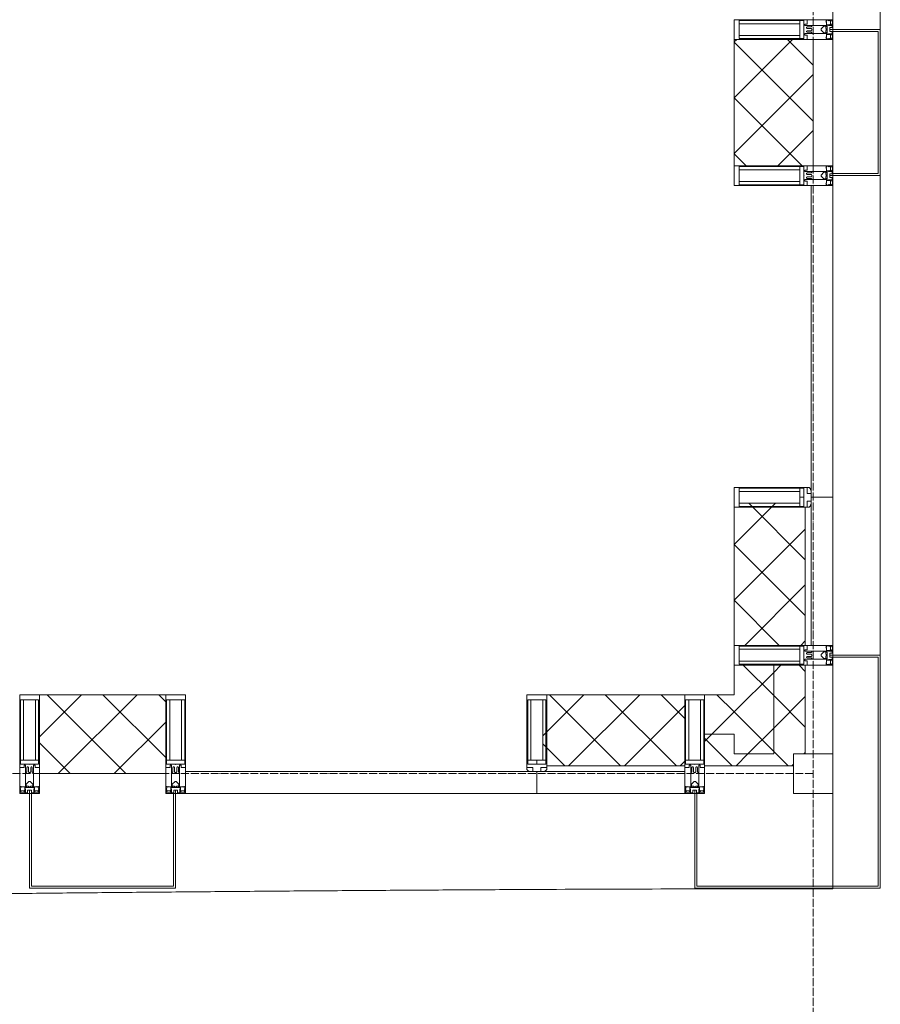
# Model space of a CAD drawing. Header units: millimetres. Extents: x 5617 to 143375, y 7718 to 186221.
# Tile 77 of 106: x 76396 to 78576, y 14816 to 17310. Entities that reach past the tile are written whole.
import ezdxf

# ---------------------------------------------------------------- set-up
doc = ezdxf.new("R2010")
doc.units = ezdxf.units.MM
doc.linetypes.add('ADSK_Линия сетки', pattern=[25, 20, -2.5, 0, -2.5])
doc.linetypes.add('Линия сетки', pattern=[25, 20, -2.5, 0, -2.5])
for name, color, linetype, lineweight in [('Импосты витража', 7, 'Continuous', 18), ('Колонны', 7, 'Continuous', 18), ('Оси', 7, 'Continuous', 9), ('Панели витража', 7, 'Continuous', 18), ('Стены разрез', 7, 'Continuous', 40), ('Стены штриховка', 7, 'Continuous', 40), ('Форма', 7, 'Continuous', 18), ('Элементы узлов', 7, 'Continuous', 18)]:
    doc.layers.add(name, color=color, linetype=linetype, lineweight=lineweight)
pattern_1 = [(45, (0, 0), (-70.71068, 70.71068), []), (135, (0, 0), (-70.71068, -70.71068), [])]

# ---------------------------------------------------------------- blocks, each defined once
blk = doc.blocks.new('A_OGR_PAN_Отлив - A_OGR_PAN_Отлив-6070770-МКСС_К4_L08_28_500_')
at = {"layer": 'Колонны', "color": 253, "lineweight": 5, "true_color": 0xaaaaaa}
blk.add_line((607.5, 120), (-607.5, 120), dxfattribs=at)
blk = doc.blocks.new('A_OGR_PAN_Отлив - A_OGR_PAN_Отлив-6070778-МКСС_К4_L08_28_500_')
at = {"layer": 'Колонны', "color": 253, "lineweight": 5, "true_color": 0xaaaaaa}
blk.add_line((632.5, 120), (-632.5, 120), dxfattribs=at)
blk = doc.blocks.new('A_SLK_PAN_Type1 - Прямой тип панели-6537238-МКСС_К4_L08_28_500_')
at = {"layer": 'Колонны', "lineweight": 5}
for p, q in [((-185, 120), (185, 120)), ((-185, 0), (-185, 120)), ((-180, 115), (-180, 0)), ((180, 115), (-180, 115)), ((180, 0), (180, 115)), ((185, 120), (185, 0)), ((-180, 0), (-185, 0)), ((185, 0), (180, 0))]:
    blk.add_line(p, q, dxfattribs=at)
blk = doc.blocks.new('Quad Corner Mullion - Q_0_100_-50-7508018-МКСС_К4_L08_28_500_')
at = {"layer": 'Импосты витража', "color": 253, "lineweight": 5, "true_color": 0xaaaaaa}
for p, q in [((-100, -100), (-100, 0)), ((-100, 0), (0, 0)), ((0, 0), (0, -100)), ((0, -100), (-100, -100))]:
    blk.add_line(p, q, dxfattribs=at)
blk = doc.blocks.new('Rectangular Mullion - 50Wx250H-3927046-МКСС_К4_L08_28_500_')
at = {"layer": 'Элементы узлов', "color": 253, "lineweight": 5, "true_color": 0xaaaaaa}
for p, q in [((0, 250), (-25, 250)), ((-25, 250), (-25, 237.3)), ((-25, 65.2), (-25, 250)), ((-25, 250), (0, 250)), ((25, 250), (0, 250)), ((25, 250), (0, 250)), ((25, 237.3), (25, 250)), ((25, 65.2), (25, 250)), ((-23, 237.3), (0, 237.3)), ((-23, 237.3), (0, 237.3)), ((-23, 237.3), (-23, 73.6)), ((0, 237.3), (-14.9, 237.3)), ((-14.9, 237.3), (-14.9, 84)), ((-14.9, 84), (-14.9, 237.3)), ((14.9, 237.3), (0, 237.3)), ((0, 237.3), (23, 237.3)), ((23, 237.3), (0, 237.3)), ((14.9, 84), (14.9, 237.3)), ((14.9, 84), (14.9, 237.3)), ((23, 237.3), (23, 73.6)), ((0, 84), (-23, 84)), ((-23, 84), (-23, 73.6)), ((0, 84), (-23, 84)), ((-14.9, 84), (0, 84)), ((0, 84), (14.9, 84)), ((23, 84), (0, 84)), ((0, 84), (0, 73.6)), ((0, 84), (23, 84)), ((0, 73.6), (0, 84)), ((23, 73.6), (23, 84)), ((-25, 73.6), (-25, 65.2)), ((-25, 65.2), (-25, 60.2)), ((-10, 65.2), (-25, 65.2)), ((-25, 65.2), (-25, 60.2)), ((-25, 65.2), (-10, 65.2)), ((-10, 65.2), (-25, 65.2)), ((-23, 73.6), (0, 73.6)), ((0, 73.6), (-23, 73.6)), ((-0.5, 73.6), (-23, 73.6)), ((-10, 55), (-14, 55)), ((-14, 55), (-10, 55)), ((-10, 55), (-10, 65.2)), ((-10, 65.2), (-10, 55)), ((-10, 55), (-10, 65.2)), ((-10, 55), (0, 55)), ((0, 55), (-10, 55)), ((0, 73.6), (23, 73.6)), ((23, 73.6), (0, 73.6)), ((0, 55), (10, 55)), ((0, 55), (10, 55)), ((0.5, 73.6), (23, 73.6)), ((10, 65.2), (10, 55)), ((25, 65.2), (10, 65.2)), ((10, 55), (10, 65.2)), ((10, 65.2), (25, 65.2)), ((10, 65.2), (25, 65.2)), ((10, 55), (10, 65.2)), ((10, 55), (14, 55)), ((10, 55), (14, 55)), ((25, 65.2), (25, 73.6)), ((25, 65.2), (25, 60.2)), ((25, 60.2), (25, 65.2))]:
    blk.add_line(p, q, dxfattribs=at)
for centre, start, end in [((-14, 69.1), 218.9723, 270), ((-14, 69.1), 218.9723, 270), ((-14, 69.1), 218.9723, 270), ((14, 69.1), 270, 321.0277), ((14, 69.1), 270, 321.0277), ((14, 69.1), 270, 321.0277)]:
    blk.add_arc(centre, 14.1, start, end, dxfattribs=at)
blk = doc.blocks.new('Rectangular Mullion - R_InvisibleFrame_50Wx250H-7508015-МКСС_К4_L08_28_500_')
at = {"layer": 'Импосты витража', "color": 253, "lineweight": 5, "true_color": 0xaaaaaa}
for p, q in [((-25, -237.3), (-25, -73.6)), ((25, -73.6), (25, -237.3))]:
    blk.add_line(p, q, dxfattribs=at)
blk = doc.blocks.new('Rectangular Mullion - 50Wx250H-2623690-МКСС_К4_L08_28_500_')
at = {"layer": 'Элементы узлов', "color": 253, "lineweight": 5, "true_color": 0xaaaaaa}
for p, q in [((-25, 65.2), (-25, 250)), ((-25, 250), (0, 250)), ((25, 250), (0, 250)), ((25, 65.2), (25, 250)), ((-23, 237.3), (0, 237.3)), ((-23, 237.3), (-23, 73.6)), ((-14.9, 84), (-14.9, 237.3)), ((23, 237.3), (0, 237.3)), ((14.9, 84), (14.9, 237.3)), ((23, 237.3), (23, 73.6)), ((0, 84), (-23, 84)), ((0, 84), (23, 84)), ((-14, 65.2), (-25, 65.2)), ((-0.5, 73.6), (-23, 73.6)), ((-14, 71.3), (-14, 65.2)), ((-10, 71.3), (-14, 71.3)), ((-10, 53), (-10, 71.3)), ((-8.7, 53), (-10, 53)), ((-10, 53), (-10, 17)), ((-8.7, 53), (-7, 54.7)), ((-7, 65.2), (-5.9, 67.3)), ((-7, 65.2), (-7, 54.7)), ((-4.1, 67.3), (-5.9, 67.3)), ((-4.1, 67.3), (-2.9, 65.1)), ((-2.9, 65.1), (-2.9, 54.6)), ((-1.3, 53), (-2.9, 54.6)), ((0, 53), (-1.3, 53)), ((0, 53), (1.3, 53)), ((0.5, 73.6), (23, 73.6)), ((1.3, 53), (2.9, 54.6)), ((4.1, 67.3), (2.9, 65.1)), ((2.9, 65.1), (2.9, 54.6)), ((4.1, 67.3), (5.9, 67.3)), ((7, 65.2), (5.9, 67.3)), ((7, 65.2), (7, 54.7)), ((8.7, 53), (7, 54.7)), ((8.7, 53), (10, 53)), ((10, 71.3), (14, 71.3)), ((10, 53), (10, 71.3)), ((10, 53), (10, 17)), ((14, 71.3), (14, 65.2)), ((14, 65.2), (25, 65.2)), ((-8.5, 23), (-1.5, 30)), ((-1.5, 30), (0, 30)), ((1.5, 30), (0, 30)), ((8.5, 23), (1.5, 30)), ((-23.8, 14.6), (-25, 14.2)), ((-25, 0), (-25, 14.2)), ((-22.3, 17), (-23.8, 17)), ((-23.8, 17), (-23.8, 14.6)), ((-22.5, 10.6), (-23.8, 14.6)), ((-22.5, 10.6), (-23.7, 9.9)), ((-23.7, 1.3), (-23.7, 9.9)), ((-23.7, 1.3), (-11.8, 1.3)), ((-23.2, 10.2), (-22.5, 8)), ((-22.5, 8), (-22.5, 4.5)), ((-21.3, 4.5), (-22.5, 4.5)), ((-22.3, 17), (-22.3, 16)), ((-22.3, 16), (-21.3, 16)), ((-19, 17.6), (-21.3, 16)), ((-21.3, 4.5), (-21.3, 6.5)), ((-21.3, 6.5), (-14.2, 6.5)), ((-18.4, 16.6), (-19, 17.6)), ((-7.4, 16.6), (-18.4, 16.6)), ((-14.2, 6.5), (-14.2, 4.5)), ((-13.2, 4.5), (-14.2, 4.5)), ((-13.2, 4.5), (-12.2, 7.2)), ((-12.7, 7.6), (-11.3, 11.4)), ((-12.7, 7.6), (-11.8, 6.9)), ((-12.2, 9), (-12.2, 14.8)), ((-12.2, 14.8), (0, 14.8)), ((-11.8, 1.3), (-11.8, 6.9)), ((-10.5, 11.2), (-11.3, 11.4)), ((-10.5, 1.5), (-10.5, 11.2)), ((-4.8, 1.5), (-10.5, 1.5)), ((-10, 17), (-7.5, 17)), ((-8.5, 18.5), (-8.5, 23)), ((-7.5, 18.5), (-8.5, 18.5)), ((-7.5, 17), (-7.5, 18.5)), ((-7.4, 18), (-7.4, 16.6)), ((-2.6, 18), (-7.4, 18)), ((0, 8), (-4.8, 8)), ((-4.8, 1.5), (-4.8, 8)), ((-2.6, 18), (-2.6, 16.8)), ((-2.6, 16.8), (0, 16.8)), ((2.6, 16.8), (0, 16.8)), ((0, 14.8), (0, 16.8)), ((0, 14.8), (0, 16.8)), ((12.2, 14.8), (0, 14.8)), ((0, 0), (0, 8)), ((0, 8), (4.8, 8)), ((0, 0), (0, 8)), ((2.6, 18), (2.6, 16.8)), ((2.6, 18), (7.4, 18)), ((4.8, 1.5), (4.8, 8)), ((4.8, 1.5), (10.5, 1.5)), ((7.4, 18), (7.4, 16.6)), ((7.4, 16.6), (18.4, 16.6)), ((7.5, 18.5), (8.5, 18.5)), ((7.5, 17), (7.5, 18.5)), ((10, 17), (7.5, 17)), ((8.5, 18.5), (8.5, 23)), ((10.5, 11.2), (11.3, 11.4)), ((10.5, 1.5), (10.5, 11.2)), ((12.7, 7.6), (11.3, 11.4)), ((12.7, 7.6), (11.8, 6.9)), ((11.8, 1.3), (11.8, 6.9)), ((23.7, 1.3), (11.8, 1.3)), ((12.2, 9), (12.2, 14.8)), ((13.2, 4.5), (12.2, 7.2)), ((13.2, 4.5), (14.2, 4.5)), ((21.3, 6.5), (14.2, 6.5)), ((14.2, 6.5), (14.2, 4.5)), ((18.4, 16.6), (19, 17.6)), ((19, 17.6), (21.3, 16)), ((22.3, 16), (21.3, 16)), ((21.3, 4.5), (21.3, 6.5)), ((21.3, 4.5), (22.5, 4.5)), ((22.3, 17), (22.3, 16)), ((22.3, 17), (23.8, 17)), ((22.5, 10.6), (23.8, 14.6)), ((22.5, 10.6), (23.7, 9.9)), ((23.2, 10.2), (22.5, 8)), ((22.5, 8), (22.5, 4.5)), ((23.7, 1.3), (23.7, 9.9)), ((23.8, 17), (23.8, 14.6)), ((23.8, 14.6), (25, 14.2)), ((25, 0), (25, 14.2)), ((-25, 0), (0, 0)), ((25, 0), (0, 0))]:
    blk.add_line(p, q, dxfattribs=at)
for centre, start, end in [((-0.5, 73.1), 360, 90), ((0.5, 73.1), 90, 180)]:
    blk.add_arc(centre, 0.5, start, end, dxfattribs=at)
blk = doc.blocks.new('Rectangular Mullion - R_StandardFrame_50Wx250H-7505733-МКСС_К4_L08_28_500_')
at = {"layer": 'Импосты витража', "color": 253, "lineweight": 5, "true_color": 0xaaaaaa}
for p, q in [((-25, -250), (-25, 0)), ((-25, 0), (25, 0)), ((25, 0), (25, -250)), ((25, -250), (-25, -250))]:
    blk.add_line(p, q, dxfattribs=at)
blk = doc.blocks.new('System Panel - A_PAN_Glass-7508019-МКСС_К4_L08_28_500_')
at = {"layer": 'Панели витража', "color": 253, "lineweight": 5, "true_color": 0xaaaaaa}
for p, q in [((431, 55), (-445, 55)), ((-445, 55), (-445, 0)), ((445, 0), (445, 55)), ((-445, 0), (445, 0))]:
    blk.add_line(p, q, dxfattribs=at)
blk = doc.blocks.new('Rectangular Mullion - R_StandardFrame_50Wx250H-7505731-МКСС_К4_L08_28_500_')
at = {"layer": 'Импосты витража', "color": 253, "lineweight": 5, "true_color": 0xaaaaaa}
for p, q in [((-25, -250), (-25, 0)), ((-25, 0), (-5, 0)), ((0, 0), (25, 0)), ((25, 0), (25, -250)), ((25, -250), (-25, -250))]:
    blk.add_line(p, q, dxfattribs=at)
blk = doc.blocks.new('Rectangular Mullion - R_StandardFrame_50Wx250H-V62-МКСС_К4_L08_28_500_')
at = {"layer": 'Импосты витража', "color": 253, "lineweight": 5, "true_color": 0xaaaaaa}
for p, q in [((-25, -250), (-25, 0)), ((-25, 0), (0, 0)), ((5, 0), (25, 0)), ((25, 0), (25, -250)), ((25, -250), (-25, -250))]:
    blk.add_line(p, q, dxfattribs=at)
blk = doc.blocks.new('Rectangular Mullion - R_StandardFrame_50Wx250H-5816793-МКСС_К4_L08_28_500_')
at = {"layer": 'Импосты витража', "color": 253, "lineweight": 5, "true_color": 0xaaaaaa}
for p, q in [((-25, 0), (-25, 250)), ((-25, 250), (25, 250)), ((25, 250), (25, 0)), ((25, 0), (-25, 0))]:
    blk.add_line(p, q, dxfattribs=at)
blk = doc.blocks.new('Rectangular Mullion - R_InvisibleFrame_50Wx250H-3980528-МКСС_К4_L08_28_500_')
at = {"layer": 'Импосты витража', "color": 253, "lineweight": 5, "true_color": 0xaaaaaa}
for p, q in [((-25, 73.6), (-25, 237.3)), ((25, 237.3), (25, 73.6))]:
    blk.add_line(p, q, dxfattribs=at)
blk = doc.blocks.new('Rectangular Mullion - R_StandardFrame_50Wx250H-V73-МКСС_К4_L08_28_500_')
at = {"layer": 'Импосты витража', "color": 253, "lineweight": 5, "true_color": 0xaaaaaa}
for p, q in [((-25, 0), (-25, 250)), ((-25, 250), (25, 250)), ((25, 250), (25, 0)), ((0, 0), (-25, 0)), ((25, 0), (5, 0))]:
    blk.add_line(p, q, dxfattribs=at)
blk = doc.blocks.new('System Panel - A_PAN_Glass-V75-МКСС_К4_L08_28_500_')
at = {"layer": 'Панели витража', "color": 253, "lineweight": 5, "true_color": 0xaaaaaa}
for p, q in [((395, 0), (-395, 0)), ((-395, 0), (-395, -55)), ((395, -55), (395, 0)), ((-395, -55), (381, -55))]:
    blk.add_line(p, q, dxfattribs=at)
blk = doc.blocks.new('Rectangular Mullion - R_StandardFrame_50Wx250H-5802904-МКСС_К4_L08_28_500_')
at = {"layer": 'Импосты витража', "color": 253, "lineweight": 5, "true_color": 0xaaaaaa}
for p, q in [((-25, 0), (-25, 250)), ((-25, 250), (25, 250)), ((25, 250), (25, 0)), ((-5, 0), (-25, 0)), ((25, 0), (0, 0))]:
    blk.add_line(p, q, dxfattribs=at)
blk = doc.blocks.new('A_SLK_PAN_Type1 - Прямой тип панели-6537532-МКСС_К4_L08_28_500_')
at = {"layer": 'Колонны', "lineweight": 5}
for p, q in [((-185, 240), (185, 240)), ((-185, 0), (-185, 240)), ((-180, 235), (-180, 0)), ((180, 235), (-180, 235)), ((180, 0), (180, 235)), ((185, 240), (185, 0)), ((-180, 0), (-185, 0)), ((185, 0), (180, 0))]:
    blk.add_line(p, q, dxfattribs=at)
blk = doc.blocks.new('135_SLK_K4_AR_FCD_rvt-1-МКСС_К4_L08_28_500_')
at = {"layer": 'Стены разрез', "lineweight": 5, "true_color": 0xaaaaaa}
h = blk.add_hatch(dxfattribs=at)
h.set_pattern_fill('FP_4', color=253, style=0, pattern_type=2)
h.set_pattern_definition(pattern_1)
h.paths.add_polyline_path([(136750, 16940), (136750, 17260), (136550, 17260), (136550, 16940)])
h = blk.add_hatch(dxfattribs=at)
h.set_pattern_fill('FP_4', color=253, style=0, pattern_type=2)
h.set_pattern_definition(pattern_1)
h.paths.add_polyline_path([(136730, 15725), (136730, 16075), (136726.5, 16075), (136726.5, 16077), (136716, 16077), (136716, 16085.1), (136562.7, 16085.1), (136562.7, 16075), (136550, 16075), (136550, 15725)])
h = blk.add_hatch(dxfattribs=at)
h.set_pattern_fill('FP_4', color=253, style=0, pattern_type=2)
h.set_pattern_definition(pattern_1)
h.paths.add_polyline_path([(136650, 15450), (136650, 15675), (136550, 15675), (136550, 15450)])
h = blk.add_hatch(dxfattribs=at)
h.set_pattern_fill('FP_4', color=253, style=0, pattern_type=2)
h.set_pattern_definition(pattern_1)
h.paths.add_polyline_path([(136700, 15450), (136730, 15450), (136730, 15675), (136650, 15675), (136650, 15450)])
h = blk.add_hatch(dxfattribs=at)
h.set_pattern_fill('FP_4', color=253, style=0, pattern_type=2)
h.set_pattern_definition(pattern_1)
h.paths.add_polyline_path([(135110, 15400), (135110, 15600), (134790, 15600), (134790, 15400)])
h = blk.add_hatch(dxfattribs=at)
h.set_pattern_fill('FP_4', color=253, style=0, pattern_type=2)
h.set_pattern_definition(pattern_1)
h.paths.add_polyline_path([(136075, 15420), (136425, 15420), (136425, 15600), (136075, 15600), (136075, 15587.3), (136064.9, 15587.3), (136064.9, 15433.9), (136073, 15433.9), (136073, 15423.5), (136075, 15423.5)])
h = blk.add_hatch(dxfattribs=at)
h.set_pattern_fill('FP_4', color=253, style=0, pattern_type=2)
h.set_pattern_definition(pattern_1)
h.paths.add_polyline_path([(136550, 15500), (136550, 15600), (136475, 15600), (136475, 15500)])
h = blk.add_hatch(dxfattribs=at)
h.set_pattern_fill('FP_4', color=253, style=0, pattern_type=2)
h.set_pattern_definition(pattern_1)
h.paths.add_polyline_path([(136700, 15420), (136700, 15450), (136550, 15450), (136550, 15500), (136475, 15500), (136475, 15420)])
at = {"layer": 'Колонны', "color": 253, "lineweight": 9, "true_color": 0xaaaaaa}
for p, q in [((136800, 15700), (136800, 15695)), ((136920, 15700), (136800, 15700)), ((136800, 15695), (136915, 15695)), ((136915, 15695), (136915, 15115)), ((136920, 15115), (136920, 15700)), ((136455, 15350), (136450, 15350)), ((136450, 15350), (136450, 15110)), ((136455, 15115), (136455, 15350)), ((136450, 15110), (136920, 15110)), ((136915, 15115), (136455, 15115)), ((136920, 15110), (136920, 15115))]:
    blk.add_line(p, q, dxfattribs=at)
at = {"layer": 'Стены разрез', "color": 253, "lineweight": 9, "true_color": 0xaaaaaa}
for p, q in [((136550, 17260), (136550, 16940)), ((136750, 17260), (136550, 17260)), ((136750, 16940), (136750, 17260)), ((136550, 16940), (136750, 16940)), ((136800, 16100), (136745, 16100)), ((136800, 15725), (136800, 16100)), ((136550, 16075), (136550, 15725)), ((136550, 15725), (136800, 15725)), ((136550, 15675), (136550, 15600)), ((136730, 15675), (136550, 15675)), ((136730, 15450), (136730, 15675)), ((135110, 15600), (134790, 15600)), ((134790, 15600), (134790, 15400)), ((135110, 15400), (135110, 15600)), ((136425, 15600), (136075, 15600)), ((136425, 15350), (136425, 15600)), ((136550, 15600), (136475, 15600)), ((136475, 15600), (136475, 15420)), ((136700, 15420), (136700, 15450)), ((136700, 15450), (136730, 15450)), ((136475, 15420), (136700, 15420)), ((134790, 15400), (135110, 15400)), ((136050, 15405), (136050, 15350)), ((136050, 15350), (136425, 15350))]:
    blk.add_line(p, q, dxfattribs=at)
at = {"layer": 'Стены штриховка', "color": 253, "lineweight": 9, "true_color": 0xaaaaaa}
for p, q in [((136730, 15725), (136730, 16075)), ((136745, 15725), (136745, 16086)), ((136650, 15450), (136650, 15675)), ((136550, 15500), (136475, 15500)), ((136550, 15450), (136550, 15500)), ((136550, 15500), (136550, 15450)), ((136650, 15450), (136550, 15450)), ((136550, 15450), (136650, 15450)), ((136425, 15420), (136075, 15420)), ((136425, 15405), (136064, 15405))]:
    blk.add_line(p, q, dxfattribs=at)
at = {"layer": 'Форма', "color": 253, "lineweight": 9, "true_color": 0xaaaaaa}
for p, q in [((136800, 17285), (136800, 17730)), ((136800, 16920), (136800, 17280)), ((136800, 15108.4), (136800, 16915))]:
    blk.add_line(p, q, dxfattribs=at)
blk.add_open_spline([(122602.5, 14910.4), (122635, 14910.9), (122726.4, 14912), (122876.6, 14914), (123111.5, 14917.2), (123405.2, 14921.2), (123698.8, 14925.3), (123933.8, 14928.7), (124110.2, 14931.2), (124286.6, 14933.8), (124521.5, 14937.3), (124815.2, 14941.7), (125167.5, 14947.1), (125461.4, 14951.7), (125696.5, 14955.4), (125931.5, 14959.2), (126225.1, 14963.9), (126518.7, 14968.7), (126753.7, 14972.5), (126930.1, 14975.4), (127106.5, 14978.4), (127341.5, 14982.3), (127635, 14987.2), (127928.6, 14992.1), (128163.6, 14996.1), (128340, 14999.1), (128516.5, 15002.1), (128751.4, 15006.1), (129044.9, 15011.1), (129338.4, 15016.1), (129573.5, 15020), (129750, 15023), (129926.4, 15026), (130161.4, 15030), (130396.1, 15033.9), (130630.9, 15037.8), (130807, 15040.7), (130983.3, 15043.6), (131159.9, 15046.5), (131336.4, 15049.3), (131512.6, 15052.2), (131688.7, 15055), (131864.6, 15057.8), (132040.7, 15060.5), (132216.8, 15063.2), (132363.8, 15065.4), (132481.5, 15067.2), (132569.9, 15068.5), (132658.2, 15069.8), (132775.8, 15071.6), (132922.7, 15073.7), (133098.6, 15076.2), (133274.4, 15078.6), (133450.4, 15081), (133626.5, 15083.3), (133773.5, 15085.2), (133891.3, 15086.7), (133979.9, 15087.8), (134068.4, 15088.9), (134186, 15090.3), (134332.7, 15092), (134508.5, 15094), (134684.1, 15095.8), (134859.8, 15097.6), (135035.9, 15099.3), (135183, 15100.6), (135301.1, 15101.6), (135389.9, 15102.3), (135478.8, 15103), (135597.3, 15103.8), (135745.3, 15104.8), (135922.7, 15105.9), (136158.6, 15107.1), (136452.1, 15108.1), (136684.6, 15108.4), (136800, 15108.4)], degree=3, knots=[-0.3051302, -0.3051302, -0.3051302, -0.3051302, -0.3030303, -0.2992424, -0.2954545, -0.2878788, -0.280303, -0.2765152, -0.2727273, -0.2689394, -0.2651515, -0.2575758, -0.25, -0.2424242, -0.2386364, -0.2348485, -0.2272727, -0.219697, -0.2159091, -0.2121212, -0.2083333, -0.2045455, -0.1969697, -0.1893939, -0.1856061, -0.1818182, -0.1780303, -0.1742424, -0.1666667, -0.1590909, -0.155303, -0.1515152, -0.1477273, -0.1439394, -0.1363636, -0.1325758, -0.1287879, -0.125, -0.1212121, -0.1174242, -0.1136364, -0.1098485, -0.1060606, -0.1022727, -0.0984848, -0.094697, -0.092803, -0.0909091, -0.0890152, -0.0871212, -0.0833333, -0.0795455, -0.0757576, -0.0719697, -0.0681818, -0.0643939, -0.0625, -0.0606061, -0.0587121, -0.0568182, -0.0530303, -0.0492424, -0.0454545, -0.0416667, -0.0378788, -0.0340909, -0.032197, -0.030303, -0.0284091, -0.0265152, -0.0227273, -0.0189394, -0.0151515, -0.0075758, 0, 0, 0, 0], dxfattribs=at)
at = {"layer": 'Импосты витража', "color": 253, "lineweight": 5, "true_color": 0xaaaaaa, "extrusion": (0, 0, -1)}
for name, p, rotation in [('Rectangular Mullion - 50Wx250H-2623690-МКСС_К4_L08_28_500_', (-136800, 17285), 270), ('Rectangular Mullion - R_StandardFrame_50Wx250H-V73-МКСС_К4_L08_28_500_', (-136800, 17285), 270), ('Rectangular Mullion - 50Wx250H-2623690-МКСС_К4_L08_28_500_', (-136800, 16915), 270), ('Rectangular Mullion - R_StandardFrame_50Wx250H-5802904-МКСС_К4_L08_28_500_', (-136800, 16915), 270), ('Rectangular Mullion - 50Wx250H-3927046-МКСС_К4_L08_28_500_', (-136800, 16100), 270), ('Rectangular Mullion - R_InvisibleFrame_50Wx250H-3980528-МКСС_К4_L08_28_500_', (-136800, 16100), 270), ('Rectangular Mullion - 50Wx250H-2623690-МКСС_К4_L08_28_500_', (-136800, 15700), 270), ('Rectangular Mullion - R_StandardFrame_50Wx250H-5816793-МКСС_К4_L08_28_500_', (-136800, 15700), 270), ('Rectangular Mullion - R_StandardFrame_50Wx250H-V62-МКСС_К4_L08_28_500_', (-134765, 15350), 180), ('Rectangular Mullion - R_StandardFrame_50Wx250H-7505731-МКСС_К4_L08_28_500_', (-135135, 15350), 180), ('Rectangular Mullion - R_StandardFrame_50Wx250H-7505733-МКСС_К4_L08_28_500_', (-136450, 15350), 180), ('Rectangular Mullion - R_InvisibleFrame_50Wx250H-7508015-МКСС_К4_L08_28_500_', (-136050, 15350), 180), ('Quad Corner Mullion - Q_0_100_-50-7508018-МКСС_К4_L08_28_500_', (-136800, 15350), 180)]:
    blk.add_blockref(name, p, dxfattribs=dict(at, rotation=rotation))
at = {"layer": 'Импосты витража', "color": 253, "lineweight": 5, "true_color": 0xaaaaaa}
for name, p in [('Rectangular Mullion - 50Wx250H-2623690-МКСС_К4_L08_28_500_', (134765, 15350)), ('Rectangular Mullion - 50Wx250H-2623690-МКСС_К4_L08_28_500_', (135135, 15350)), ('Rectangular Mullion - 50Wx250H-3927046-МКСС_К4_L08_28_500_', (136050, 15350)), ('Rectangular Mullion - 50Wx250H-2623690-МКСС_К4_L08_28_500_', (136450, 15350))]:
    blk.add_blockref(name, p, dxfattribs=at)
at = {"layer": 'Колонны', "color": 253, "lineweight": 5, "true_color": 0xaaaaaa}
for name, p, rotation in [('A_OGR_PAN_Отлив - A_OGR_PAN_Отлив-6070778-МКСС_К4_L08_28_500_', (136800, 17917.5), 269.9999999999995), ('A_SLK_PAN_Type1 - Прямой тип панели-6537238-МКСС_К4_L08_28_500_', (136800, 17100), 269.9999999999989), ('A_OGR_PAN_Отлив - A_OGR_PAN_Отлив-6070770-МКСС_К4_L08_28_500_', (136800, 16307.5), 269.9999999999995), ('A_SLK_PAN_Type1 - Прямой тип панели-6537532-МКСС_К4_L08_28_500_', (134950, 15350), 180)]:
    blk.add_blockref(name, p, dxfattribs=dict(at, rotation=rotation))
at = {"layer": 'Панели витража', "color": 253, "lineweight": 5, "true_color": 0xaaaaaa, "rotation": 270}
blk.add_blockref('System Panel - A_PAN_Glass-V75-МКСС_К4_L08_28_500_', (136800, 16495), dxfattribs=at)
at = {"layer": 'Панели витража', "color": 253, "lineweight": 5, "true_color": 0xaaaaaa}
blk.add_blockref('System Panel - A_PAN_Glass-7508019-МКСС_К4_L08_28_500_', (135605, 15350), dxfattribs=at)

msp = doc.modelspace()

# ---------------------------------------------------------------- linework, layer by layer
at = {"layer": 'Оси', "linetype": 'Линия сетки'}
msp.add_line((78406.2, 12025.7), (78406.2, 33150), dxfattribs=at)
at = {"layer": 'Оси', "linetype": 'ADSK_Линия сетки'}
msp.add_line((78406.2, 15400), (26144.7, 15400), dxfattribs=at)

# ---------------------------------------------------------------- block references
at = {"lineweight": 5}
msp.add_blockref('135_SLK_K4_AR_FCD_rvt-1-МКСС_К4_L08_28_500_', (-58343.8, 0), dxfattribs=at)

doc.saveas('drawing.dxf')
